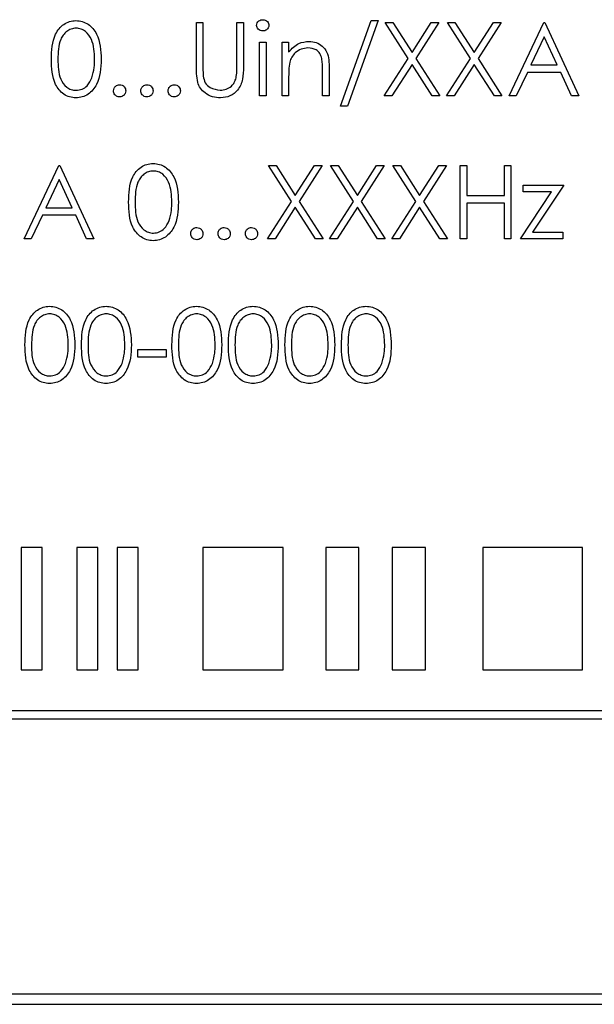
# Model space of a CAD drawing. Header units: millimetres. Extents: x 5 to 418, y 2 to 292.
# Tile 23 of 61: x 72 to 77, y 208 to 216. Entities that reach past the tile are written whole.
import ezdxf

# ---------------------------------------------------------------- set-up
doc = ezdxf.new("R2010")
doc.units = ezdxf.units.MM

msp = doc.modelspace()

# ---------------------------------------------------------------- linework, layer by layer
at = {"color": 7, "linetype": 'Continuous', "lineweight": 25}
for p, q in [((74.7044, 215.3377), (74.9554, 216.0377)), ((75.0121, 216.0377), (74.7611, 215.3377)), ((74.9554, 216.0377), (75.0121, 216.0377)), ((73.5275, 216.0223), (73.5813, 216.0223)), ((73.5275, 215.6599), (73.5275, 216.0223)), ((73.5813, 216.0223), (73.5813, 215.6628)), ((73.8583, 215.6628), (73.8583, 216.0223)), ((73.8583, 216.0223), (73.9121, 216.0223)), ((73.9121, 216.0223), (73.9121, 215.6599)), ((75.0698, 216.0223), (75.1319, 216.0223)), ((75.258, 215.7283), (75.0698, 216.0223)), ((75.1319, 216.0223), (75.289, 215.7768)), ((75.289, 215.7768), (75.4461, 216.0223)), ((75.5083, 216.0223), (75.3202, 215.7283)), ((75.4461, 216.0223), (75.5083, 216.0223)), ((75.7657, 215.7283), (75.5775, 216.0223)), ((75.5775, 216.0223), (75.6396, 216.0223)), ((75.6396, 216.0223), (75.7967, 215.7768)), ((75.7967, 215.7768), (75.9538, 216.0223)), ((76.0159, 216.0223), (75.8278, 215.7283)), ((75.9538, 216.0223), (76.0159, 216.0223)), ((76.0813, 215.4223), (76.3659, 216.0223)), ((76.3659, 216.0223), (76.3736, 216.0223)), ((76.3736, 216.0223), (76.6506, 215.4223)), ((76.3692, 215.9053), (76.2605, 215.6761)), ((76.475, 215.6761), (76.3692, 215.9053)), ((74.0429, 215.8607), (74.0967, 215.8607)), ((74.0429, 215.4223), (74.0429, 215.8607)), ((74.0967, 215.8607), (74.0967, 215.4223)), ((74.2275, 215.8607), (74.2813, 215.8607)), ((74.2275, 215.4223), (74.2275, 215.8607)), ((74.2813, 215.8607), (74.2813, 215.7816)), ((75.0621, 215.4223), (75.258, 215.7283)), ((75.3202, 215.7283), (75.5159, 215.4223)), ((75.5698, 215.4223), (75.7657, 215.7283)), ((75.8278, 215.7283), (76.0236, 215.4223)), ((74.5583, 215.4223), (74.5583, 215.6285)), ((74.6121, 215.6462), (74.6121, 215.4223)), ((75.289, 215.6797), (75.1242, 215.4223)), ((75.4538, 215.4223), (75.289, 215.6797)), ((75.7967, 215.6797), (75.6319, 215.4223)), ((75.9615, 215.4223), (75.7967, 215.6797)), ((76.2605, 215.6761), (76.475, 215.6761)), ((74.2813, 215.5808), (74.2813, 215.4223)), ((76.2313, 215.6146), (76.1401, 215.4223)), ((76.5033, 215.6146), (76.2313, 215.6146)), ((76.592, 215.4223), (76.5033, 215.6146)), ((74.0967, 215.4223), (74.0429, 215.4223)), ((74.2813, 215.4223), (74.2275, 215.4223)), ((74.6121, 215.4223), (74.5583, 215.4223)), ((75.1242, 215.4223), (75.0621, 215.4223)), ((75.5159, 215.4223), (75.4538, 215.4223)), ((75.6319, 215.4223), (75.5698, 215.4223)), ((76.0236, 215.4223), (75.9615, 215.4223)), ((76.1401, 215.4223), (76.0813, 215.4223)), ((76.6506, 215.4223), (76.592, 215.4223)), ((74.7611, 215.3377), (74.7044, 215.3377)), ((72.1198, 214.2556), (72.4044, 214.8556)), ((72.4044, 214.8556), (72.4121, 214.8556)), ((72.4121, 214.8556), (72.689, 214.2556)), ((74.1159, 214.8556), (74.1781, 214.8556)), ((74.3042, 214.5616), (74.1159, 214.8556)), ((74.1781, 214.8556), (74.3352, 214.6102)), ((74.3352, 214.6102), (74.4923, 214.8556)), ((74.5544, 214.8556), (74.3663, 214.5616)), ((74.4923, 214.8556), (74.5544, 214.8556)), ((74.8119, 214.5616), (74.6236, 214.8556)), ((74.6236, 214.8556), (74.6858, 214.8556)), ((74.6858, 214.8556), (74.8429, 214.6102)), ((74.8429, 214.6102), (75, 214.8556)), ((75.0621, 214.8556), (74.874, 214.5616)), ((75, 214.8556), (75.0621, 214.8556)), ((75.3196, 214.5616), (75.1313, 214.8556)), ((75.1313, 214.8556), (75.1935, 214.8556)), ((75.1935, 214.8556), (75.3506, 214.6102)), ((75.3506, 214.6102), (75.5077, 214.8556)), ((75.5698, 214.8556), (75.3817, 214.5616)), ((75.5077, 214.8556), (75.5698, 214.8556)), ((75.6813, 214.8556), (75.7352, 214.8556)), ((75.6813, 214.2556), (75.6813, 214.8556)), ((75.7352, 214.8556), (75.7352, 214.6094)), ((76.0429, 214.6094), (76.0429, 214.8556)), ((76.0429, 214.8556), (76.0967, 214.8556)), ((76.0967, 214.8556), (76.0967, 214.2556)), ((72.4077, 214.7387), (72.299, 214.5094)), ((72.5134, 214.5094), (72.4077, 214.7387)), ((76.1967, 214.6402), (76.1967, 214.6941)), ((76.1967, 214.6941), (76.5275, 214.6941)), ((76.5275, 214.6941), (76.2724, 214.3094)), ((75.7352, 214.6094), (76.0429, 214.6094)), ((76.1736, 214.2556), (76.4288, 214.6402)), ((76.4288, 214.6402), (76.1967, 214.6402)), ((72.299, 214.5094), (72.5134, 214.5094)), ((74.1083, 214.2556), (74.3042, 214.5616)), ((74.3352, 214.5131), (74.1704, 214.2556)), ((74.5, 214.2556), (74.3352, 214.5131)), ((74.3663, 214.5616), (74.5621, 214.2556)), ((74.6159, 214.2556), (74.8119, 214.5616)), ((74.8429, 214.5131), (74.6781, 214.2556)), ((75.0077, 214.2556), (74.8429, 214.5131)), ((74.874, 214.5616), (75.0698, 214.2556)), ((75.1236, 214.2556), (75.3196, 214.5616)), ((75.3506, 214.5131), (75.1858, 214.2556)), ((75.5153, 214.2556), (75.3506, 214.5131)), ((75.3817, 214.5616), (75.5775, 214.2556)), ((76.0429, 214.5479), (75.7352, 214.5479)), ((75.7352, 214.5479), (75.7352, 214.2556)), ((76.0429, 214.2556), (76.0429, 214.5479)), ((72.2698, 214.4479), (72.1786, 214.2556)), ((72.5418, 214.4479), (72.2698, 214.4479)), ((72.6305, 214.2556), (72.5418, 214.4479)), ((72.1786, 214.2556), (72.1198, 214.2556)), ((72.689, 214.2556), (72.6305, 214.2556)), ((74.1704, 214.2556), (74.1083, 214.2556)), ((74.5621, 214.2556), (74.5, 214.2556)), ((74.6781, 214.2556), (74.6159, 214.2556)), ((75.0698, 214.2556), (75.0077, 214.2556)), ((75.1858, 214.2556), (75.1236, 214.2556)), ((75.5775, 214.2556), (75.5153, 214.2556)), ((75.7352, 214.2556), (75.6813, 214.2556)), ((76.0967, 214.2556), (76.0429, 214.2556)), ((76.5198, 214.2556), (76.1736, 214.2556)), ((76.2724, 214.3094), (76.5198, 214.3094)), ((76.5198, 214.3094), (76.5198, 214.2556)), ((73.0506, 213.3505), (73.2813, 213.3505)), ((73.0506, 213.2889), (73.0506, 213.3505)), ((73.2813, 213.2889), (73.0506, 213.2889)), ((73.2813, 213.3505), (73.2813, 213.2889)), ((72.0952, 211.734), (72.0952, 210.734)), ((72.2666, 211.734), (72.0952, 211.734)), ((72.2666, 210.734), (72.2666, 211.734)), ((72.7236, 211.734), (72.5522, 211.734)), ((72.5522, 211.734), (72.5522, 210.734)), ((72.7236, 210.734), (72.7236, 211.734)), ((73.0522, 211.734), (72.8808, 211.734)), ((72.8808, 211.734), (72.8808, 210.734)), ((73.0522, 210.734), (73.0522, 211.734)), ((74.2377, 211.734), (73.5807, 211.734)), ((73.5807, 211.734), (73.5807, 210.734)), ((74.2377, 210.734), (74.2377, 211.734)), ((74.8553, 211.734), (74.5838, 211.734)), ((74.5838, 211.734), (74.5838, 210.734)), ((74.8553, 210.734), (74.8553, 211.734)), ((75.1268, 211.734), (75.1268, 210.734)), ((75.3983, 211.734), (75.1268, 211.734)), ((75.3983, 210.734), (75.3983, 211.734)), ((76.6818, 211.734), (75.8673, 211.734)), ((75.8673, 211.734), (75.8673, 210.734)), ((76.6818, 210.734), (76.6818, 211.734)), ((72.0952, 210.734), (72.2666, 210.734)), ((72.5522, 210.734), (72.7236, 210.734)), ((72.8808, 210.734), (73.0522, 210.734)), ((73.5807, 210.734), (74.2377, 210.734)), ((74.5838, 210.734), (74.8553, 210.734)), ((75.1268, 210.734), (75.3983, 210.734)), ((75.8673, 210.734), (76.6818, 210.734)), ((82.1555, 210.4007), (65.7776, 210.4007)), ((65.7776, 210.334), (82.1555, 210.334)), ((65.791, 208.0885), (82.4577, 208.0885)), ((65.7053, 208.0051), (82.5387, 208.0051)), ((65.7053, 208.0028), (82.5387, 208.0028))]:
    msp.add_line(p, q, dxfattribs=at)
for points, knots in [([(72.3429, 215.722), (72.3452, 215.7937), (72.3481, 215.8833), (72.404, 215.9735), (72.443, 216.0093), (72.4909, 216.0334), (72.5259, 216.0362), (72.5435, 216.0377)], [0, 0, 0, 0, 0.498702, 0.624177, 0.749467, 0.874745, 1, 1, 1, 1]), ([(72.5435, 216.0377), (72.5611, 216.0362), (72.5964, 216.0334), (72.6608, 216.0021), (72.7419, 215.902), (72.7471, 215.794), (72.7506, 215.722)], [0, 0, 0, 0, 0.1256001, 0.2511969, 0.5005813, 1, 1, 1, 1]), ([(74.0198, 215.999), (74.0208, 216.006), (74.0227, 216.0202), (74.0368, 216.0351), (74.0528, 216.044), (74.064, 216.0449), (74.0696, 216.0453)], [0, 0, 0, 0, 0.279289, 0.558897, 0.779452, 1, 1, 1, 1]), ([(74.0696, 216.0453), (74.0767, 216.0446), (74.0909, 216.0432), (74.1073, 216.0311), (74.118, 216.0157), (74.1192, 216.0045), (74.1198, 215.999)], [0, 0, 0, 0, 0.279869, 0.559866, 0.779911, 1, 1, 1, 1]), ([(72.5453, 215.9761), (72.5315, 215.9747), (72.504, 215.972), (72.4675, 215.9509), (72.4384, 215.9214), (72.3987, 215.8483), (72.3976, 215.7783), (72.3967, 215.7223)], [0, 0, 0, 0, 0.125139, 0.250418, 0.375519, 0.500847, 1, 1, 1, 1]), ([(72.6967, 215.7223), (72.6945, 215.778), (72.6912, 215.8614), (72.635, 215.9439), (72.5865, 215.9718), (72.559, 215.9747), (72.5453, 215.9761)], [0, 0, 0, 0, 0.500072, 0.749021, 0.874598, 1, 1, 1, 1]), ([(74.0696, 215.953), (74.0625, 215.9538), (74.0484, 215.9553), (74.0323, 215.9673), (74.0216, 215.9824), (74.0204, 215.9934), (74.0198, 215.999)], [0, 0, 0, 0, 0.2797838, 0.5596976, 0.7799206, 1, 1, 1, 1]), ([(74.1198, 215.999), (74.1188, 215.9919), (74.1167, 215.9777), (74.1023, 215.9631), (74.0863, 215.9542), (74.0751, 215.9534), (74.0696, 215.953)], [0, 0, 0, 0, 0.27916, 0.558862, 0.779356, 1, 1, 1, 1]), ([(74.2813, 215.7816), (74.3069, 215.8092), (74.3527, 215.8585), (74.4189, 215.8654), (74.4482, 215.8684)], [0, 0, 0, 0, 0.559141, 1, 1, 1, 1]), ([(74.4482, 215.8684), (74.4678, 215.8667), (74.5071, 215.8633), (74.5587, 215.8317), (74.6111, 215.7616), (74.6117, 215.6938), (74.6121, 215.6462)], [0, 0, 0, 0, 0.187021, 0.37389, 0.56061, 1, 1, 1, 1]), ([(74.4388, 215.8146), (74.4198, 215.8126), (74.3817, 215.8086), (74.3371, 215.7778), (74.3047, 215.7408), (74.2946, 215.7126), (74.2896, 215.6985)], [0, 0, 0, 0, 0.279553, 0.559373, 0.779703, 1, 1, 1, 1]), ([(74.5519, 215.7283), (74.5476, 215.7422), (74.539, 215.7701), (74.5, 215.8085), (74.462, 215.8123), (74.4388, 215.8146)], [0, 0, 0, 0, 0.281192, 0.561331, 1, 1, 1, 1]), ([(72.5435, 215.4069), (72.526, 215.4083), (72.4909, 215.4112), (72.4272, 215.4426), (72.3484, 215.5434), (72.3451, 215.6505), (72.3429, 215.722)], [0, 0, 0, 0, 0.125551, 0.25109, 0.50025, 1, 1, 1, 1]), ([(72.3967, 215.7223), (72.3972, 215.6662), (72.3978, 215.5822), (72.4554, 215.5003), (72.5041, 215.4729), (72.5315, 215.4699), (72.5453, 215.4684)], [0, 0, 0, 0, 0.500291, 0.749086, 0.874606, 1, 1, 1, 1]), ([(72.7506, 215.722), (72.7472, 215.65), (72.7422, 215.5421), (72.6606, 215.4426), (72.5964, 215.4112), (72.5611, 215.4083), (72.5435, 215.4069)], [0, 0, 0, 0, 0.499407, 0.748743, 0.874372, 1, 1, 1, 1]), ([(72.674, 215.5714), (72.6816, 215.5991), (72.6953, 215.6485), (72.6963, 215.6997), (72.6967, 215.7223)], [0, 0, 0, 0, 0.559599, 1, 1, 1, 1]), ([(74.5583, 215.6285), (74.5584, 215.6472), (74.5586, 215.6807), (74.5539, 215.7137), (74.5519, 215.7283)], [0, 0, 0, 0, 0.560255, 1, 1, 1, 1]), ([(73.5382, 215.5334), (73.5343, 215.5569), (73.5275, 215.5988), (73.5275, 215.6412), (73.5275, 215.6599)], [0, 0, 0, 0, 0.559499, 1, 1, 1, 1]), ([(73.5813, 215.6628), (73.5813, 215.6479), (73.5812, 215.6212), (73.583, 215.5947), (73.5837, 215.583)], [0, 0, 0, 0, 0.560124, 1, 1, 1, 1]), ([(73.9121, 215.6599), (73.9116, 215.6265), (73.9106, 215.56), (73.8744, 215.4714), (73.8045, 215.4154), (73.752, 215.4097), (73.7257, 215.4069)], [0, 0, 0, 0, 0.281655, 0.560111, 0.78008, 1, 1, 1, 1]), ([(73.8521, 215.5696), (73.8544, 215.5869), (73.8585, 215.6179), (73.8583, 215.649), (73.8583, 215.6628)], [0, 0, 0, 0, 0.559624, 1, 1, 1, 1]), ([(74.2896, 215.6985), (74.2866, 215.6766), (74.2813, 215.6376), (74.2813, 215.5982), (74.2813, 215.5808)], [0, 0, 0, 0, 0.559658, 1, 1, 1, 1]), ([(72.5453, 215.4684), (72.5617, 215.4705), (72.5945, 215.4746), (72.6451, 215.5088), (72.663, 215.5477), (72.674, 215.5714)], [0, 0, 0, 0, 0.280257, 0.560781, 1, 1, 1, 1]), ([(73.5837, 215.583), (73.5876, 215.5646), (73.5952, 215.528), (73.6466, 215.4808), (73.6938, 215.4731), (73.7227, 215.4684)], [0, 0, 0, 0, 0.281057, 0.560821, 1, 1, 1, 1]), ([(73.7227, 215.4684), (73.7392, 215.4702), (73.7723, 215.4738), (73.8123, 215.4991), (73.8396, 215.5325), (73.8479, 215.5573), (73.8521, 215.5696)], [0, 0, 0, 0, 0.279787, 0.559377, 0.779569, 1, 1, 1, 1]), ([(72.8506, 215.4646), (72.8514, 215.4719), (72.8532, 215.4867), (72.8668, 215.503), (72.8832, 215.5131), (72.8948, 215.5141), (72.9006, 215.5146)], [0, 0, 0, 0, 0.2795762, 0.5592837, 0.7795524, 1, 1, 1, 1]), ([(72.9006, 215.4146), (72.8932, 215.4155), (72.8785, 215.4173), (72.8622, 215.4309), (72.8522, 215.4472), (72.8511, 215.4588), (72.8506, 215.4646)], [0, 0, 0, 0, 0.279581, 0.559143, 0.779575, 1, 1, 1, 1]), ([(72.9006, 215.5146), (72.908, 215.5137), (72.9227, 215.5121), (72.9389, 215.4983), (72.9492, 215.482), (72.9501, 215.4704), (72.9506, 215.4646)], [0, 0, 0, 0, 0.2796016, 0.559212, 0.7794752, 1, 1, 1, 1]), ([(72.9506, 215.4646), (72.9497, 215.4572), (72.9479, 215.4425), (72.9343, 215.4262), (72.9179, 215.4161), (72.9063, 215.4151), (72.9006, 215.4146)], [0, 0, 0, 0, 0.279469, 0.559358, 0.779674, 1, 1, 1, 1]), ([(73.0736, 215.4646), (73.0745, 215.4719), (73.0763, 215.4867), (73.0898, 215.503), (73.1063, 215.5131), (73.1178, 215.5141), (73.1236, 215.5146)], [0, 0, 0, 0, 0.279576, 0.559284, 0.779552, 1, 1, 1, 1]), ([(73.1236, 215.4146), (73.1163, 215.4155), (73.1016, 215.4173), (73.0853, 215.4309), (73.0753, 215.4472), (73.0742, 215.4588), (73.0736, 215.4646)], [0, 0, 0, 0, 0.279581, 0.559143, 0.779575, 1, 1, 1, 1]), ([(73.1236, 215.5146), (73.131, 215.5137), (73.1458, 215.5121), (73.162, 215.4983), (73.1723, 215.482), (73.1732, 215.4704), (73.1736, 215.4646)], [0, 0, 0, 0, 0.2796016, 0.559212, 0.7794752, 1, 1, 1, 1]), ([(73.1736, 215.4646), (73.1728, 215.4572), (73.171, 215.4425), (73.1574, 215.4262), (73.141, 215.4161), (73.1294, 215.4151), (73.1236, 215.4146)], [0, 0, 0, 0, 0.2794691, 0.5593578, 0.7796739, 1, 1, 1, 1]), ([(73.2967, 215.4646), (73.2976, 215.4719), (73.2993, 215.4867), (73.3129, 215.503), (73.3293, 215.5131), (73.3409, 215.5141), (73.3467, 215.5146)], [0, 0, 0, 0, 0.2795762, 0.5592837, 0.7795524, 1, 1, 1, 1]), ([(73.3467, 215.4146), (73.3394, 215.4155), (73.3246, 215.4173), (73.3084, 215.4309), (73.2983, 215.4472), (73.2973, 215.4588), (73.2967, 215.4646)], [0, 0, 0, 0, 0.279581, 0.559143, 0.779575, 1, 1, 1, 1]), ([(73.3467, 215.5146), (73.3541, 215.5137), (73.3689, 215.5121), (73.3851, 215.4983), (73.3953, 215.482), (73.3963, 215.4704), (73.3967, 215.4646)], [0, 0, 0, 0, 0.279602, 0.559212, 0.779475, 1, 1, 1, 1]), ([(73.3967, 215.4646), (73.3958, 215.4572), (73.3941, 215.4425), (73.3804, 215.4262), (73.3641, 215.4161), (73.3525, 215.4151), (73.3467, 215.4146)], [0, 0, 0, 0, 0.2794691, 0.5593578, 0.7796739, 1, 1, 1, 1]), ([(73.7257, 215.4069), (73.7029, 215.4084), (73.6574, 215.4115), (73.6, 215.4414), (73.5579, 215.4833), (73.5447, 215.5167), (73.5382, 215.5334)], [0, 0, 0, 0, 0.280221, 0.559914, 0.779952, 1, 1, 1, 1]), ([(72.9736, 214.5554), (72.976, 214.627), (72.9789, 214.7167), (73.0348, 214.8068), (73.0737, 214.8426), (73.1216, 214.8667), (73.1567, 214.8696), (73.1742, 214.871)], [0, 0, 0, 0, 0.498702, 0.624177, 0.749467, 0.874745, 1, 1, 1, 1]), ([(73.1742, 214.871), (73.1919, 214.8696), (73.2272, 214.8667), (73.2916, 214.8354), (73.3727, 214.7353), (73.3779, 214.6274), (73.3813, 214.5554)], [0, 0, 0, 0, 0.1256, 0.251197, 0.500581, 1, 1, 1, 1]), ([(73.176, 214.8094), (73.1623, 214.8081), (73.1348, 214.8053), (73.0983, 214.7842), (73.0692, 214.7547), (73.0295, 214.6817), (73.0284, 214.6116), (73.0275, 214.5556)], [0, 0, 0, 0, 0.125139, 0.250418, 0.375519, 0.500847, 1, 1, 1, 1]), ([(73.3275, 214.5556), (73.3253, 214.6113), (73.3219, 214.6948), (73.2658, 214.7772), (73.2172, 214.8051), (73.1898, 214.808), (73.176, 214.8094)], [0, 0, 0, 0, 0.500072, 0.749021, 0.874598, 1, 1, 1, 1]), ([(73.1742, 214.2402), (73.1567, 214.2416), (73.1217, 214.2445), (73.058, 214.2759), (72.9792, 214.3767), (72.9759, 214.4839), (72.9736, 214.5554)], [0, 0, 0, 0, 0.1255507, 0.25109, 0.5002501, 1, 1, 1, 1]), ([(73.0275, 214.5556), (73.0279, 214.4995), (73.0286, 214.4155), (73.0862, 214.3336), (73.1349, 214.3062), (73.1623, 214.3032), (73.176, 214.3018)], [0, 0, 0, 0, 0.500291, 0.749086, 0.874606, 1, 1, 1, 1]), ([(73.3813, 214.5554), (73.378, 214.4834), (73.373, 214.3754), (73.2914, 214.2759), (73.2272, 214.2445), (73.1919, 214.2416), (73.1742, 214.2402)], [0, 0, 0, 0, 0.499407, 0.748743, 0.874372, 1, 1, 1, 1]), ([(73.3048, 214.4048), (73.3124, 214.4324), (73.3261, 214.4818), (73.3271, 214.5331), (73.3275, 214.5556)], [0, 0, 0, 0, 0.559599, 1, 1, 1, 1]), ([(73.176, 214.3018), (73.1924, 214.3038), (73.2252, 214.3079), (73.2759, 214.3422), (73.2938, 214.381), (73.3048, 214.4048)], [0, 0, 0, 0, 0.280257, 0.560781, 1, 1, 1, 1]), ([(73.4813, 214.2979), (73.4822, 214.3053), (73.484, 214.32), (73.4975, 214.3364), (73.5139, 214.3464), (73.5255, 214.3474), (73.5313, 214.3479)], [0, 0, 0, 0, 0.279576, 0.559284, 0.779552, 1, 1, 1, 1]), ([(73.5313, 214.3479), (73.5387, 214.3471), (73.5535, 214.3454), (73.5697, 214.3316), (73.58, 214.3154), (73.5809, 214.3037), (73.5813, 214.2979)], [0, 0, 0, 0, 0.279602, 0.559212, 0.779475, 1, 1, 1, 1]), ([(73.7044, 214.2979), (73.7053, 214.3053), (73.707, 214.32), (73.7206, 214.3364), (73.737, 214.3464), (73.7486, 214.3474), (73.7544, 214.3479)], [0, 0, 0, 0, 0.279576, 0.559284, 0.779552, 1, 1, 1, 1]), ([(73.7544, 214.3479), (73.7618, 214.3471), (73.7766, 214.3454), (73.7928, 214.3316), (73.803, 214.3154), (73.8039, 214.3037), (73.8044, 214.2979)], [0, 0, 0, 0, 0.279602, 0.559212, 0.779475, 1, 1, 1, 1]), ([(73.9275, 214.2979), (73.9284, 214.3053), (73.9301, 214.32), (73.9437, 214.3364), (73.9601, 214.3464), (73.9717, 214.3474), (73.9775, 214.3479)], [0, 0, 0, 0, 0.279576, 0.559284, 0.779552, 1, 1, 1, 1]), ([(73.9775, 214.3479), (73.9849, 214.3471), (73.9997, 214.3454), (74.0158, 214.3316), (74.0261, 214.3154), (74.027, 214.3037), (74.0275, 214.2979)], [0, 0, 0, 0, 0.279602, 0.559212, 0.779475, 1, 1, 1, 1]), ([(73.5313, 214.2479), (73.524, 214.2488), (73.5093, 214.2506), (73.493, 214.2642), (73.4829, 214.2806), (73.4819, 214.2921), (73.4813, 214.2979)], [0, 0, 0, 0, 0.279581, 0.559143, 0.779575, 1, 1, 1, 1]), ([(73.5813, 214.2979), (73.5805, 214.2905), (73.5787, 214.2758), (73.5651, 214.2595), (73.5487, 214.2495), (73.5371, 214.2484), (73.5313, 214.2479)], [0, 0, 0, 0, 0.2794691, 0.5593578, 0.7796739, 1, 1, 1, 1]), ([(73.7544, 214.2479), (73.747, 214.2488), (73.7323, 214.2506), (73.7161, 214.2642), (73.706, 214.2806), (73.7049, 214.2921), (73.7044, 214.2979)], [0, 0, 0, 0, 0.2795812, 0.5591432, 0.7795754, 1, 1, 1, 1]), ([(73.8044, 214.2979), (73.8035, 214.2905), (73.8018, 214.2758), (73.7881, 214.2595), (73.7718, 214.2495), (73.7602, 214.2484), (73.7544, 214.2479)], [0, 0, 0, 0, 0.279469, 0.559358, 0.779674, 1, 1, 1, 1]), ([(73.9775, 214.2479), (73.9701, 214.2488), (73.9554, 214.2506), (73.9391, 214.2642), (73.9291, 214.2806), (73.928, 214.2921), (73.9275, 214.2979)], [0, 0, 0, 0, 0.2795812, 0.5591432, 0.7795754, 1, 1, 1, 1]), ([(74.0275, 214.2979), (74.0266, 214.2905), (74.0249, 214.2758), (74.0112, 214.2595), (73.9949, 214.2495), (73.9833, 214.2484), (73.9775, 214.2479)], [0, 0, 0, 0, 0.279469, 0.559358, 0.779674, 1, 1, 1, 1]), ([(72.1275, 213.3887), (72.1298, 213.4603), (72.1327, 213.55), (72.1886, 213.6401), (72.2276, 213.6759), (72.2755, 213.7), (72.3105, 213.7029), (72.3281, 213.7043)], [0, 0, 0, 0, 0.498702, 0.624177, 0.749467, 0.874745, 1, 1, 1, 1]), ([(72.3281, 213.7043), (72.3457, 213.7029), (72.3811, 213.7001), (72.4454, 213.6688), (72.5265, 213.5687), (72.5317, 213.4607), (72.5352, 213.3887)], [0, 0, 0, 0, 0.1256, 0.251197, 0.500581, 1, 1, 1, 1]), ([(72.589, 213.3887), (72.5913, 213.4603), (72.5943, 213.55), (72.6502, 213.6401), (72.6891, 213.6759), (72.737, 213.7), (72.7721, 213.7029), (72.7896, 213.7043)], [0, 0, 0, 0, 0.498702, 0.6241765, 0.7494675, 0.8747453, 1, 1, 1, 1]), ([(72.7896, 213.7043), (72.8073, 213.7029), (72.8426, 213.7001), (72.907, 213.6688), (72.9881, 213.5687), (72.9933, 213.4607), (72.9967, 213.3887)], [0, 0, 0, 0, 0.1256, 0.251197, 0.500581, 1, 1, 1, 1]), ([(73.3275, 213.3887), (73.3298, 213.4603), (73.3327, 213.55), (73.3886, 213.6401), (73.4276, 213.6759), (73.4755, 213.7), (73.5105, 213.7029), (73.5281, 213.7043)], [0, 0, 0, 0, 0.498702, 0.624177, 0.749467, 0.874745, 1, 1, 1, 1]), ([(73.5281, 213.7043), (73.5457, 213.7029), (73.5811, 213.7001), (73.6454, 213.6688), (73.7265, 213.5687), (73.7317, 213.4607), (73.7352, 213.3887)], [0, 0, 0, 0, 0.1256001, 0.2511969, 0.5005813, 1, 1, 1, 1]), ([(73.789, 213.3887), (73.7913, 213.4603), (73.7943, 213.55), (73.8502, 213.6401), (73.8891, 213.6759), (73.937, 213.7), (73.9721, 213.7029), (73.9896, 213.7043)], [0, 0, 0, 0, 0.498702, 0.624177, 0.749467, 0.874745, 1, 1, 1, 1]), ([(73.9896, 213.7043), (74.0073, 213.7029), (74.0426, 213.7001), (74.107, 213.6688), (74.1881, 213.5687), (74.1933, 213.4607), (74.1967, 213.3887)], [0, 0, 0, 0, 0.1256, 0.251197, 0.500581, 1, 1, 1, 1]), ([(74.2506, 213.3887), (74.2529, 213.4603), (74.2558, 213.55), (74.3117, 213.6401), (74.3507, 213.6759), (74.3985, 213.7), (74.4336, 213.7029), (74.4512, 213.7043)], [0, 0, 0, 0, 0.498702, 0.6241765, 0.7494675, 0.8747453, 1, 1, 1, 1]), ([(74.4512, 213.7043), (74.4688, 213.7029), (74.5041, 213.7001), (74.5685, 213.6688), (74.6496, 213.5687), (74.6548, 213.4607), (74.6583, 213.3887)], [0, 0, 0, 0, 0.1256001, 0.2511969, 0.5005813, 1, 1, 1, 1]), ([(74.7121, 213.3887), (74.7144, 213.4603), (74.7173, 213.55), (74.7732, 213.6401), (74.8122, 213.6759), (74.8601, 213.7), (74.8952, 213.7029), (74.9127, 213.7043)], [0, 0, 0, 0, 0.498702, 0.624177, 0.749467, 0.874745, 1, 1, 1, 1]), ([(74.9127, 213.7043), (74.9304, 213.7029), (74.9657, 213.7001), (75.0301, 213.6688), (75.1112, 213.5687), (75.1163, 213.4607), (75.1198, 213.3887)], [0, 0, 0, 0, 0.1256, 0.251197, 0.500581, 1, 1, 1, 1]), ([(72.3299, 213.6428), (72.3161, 213.6414), (72.2886, 213.6387), (72.2521, 213.6176), (72.223, 213.5881), (72.1833, 213.515), (72.1822, 213.4449), (72.1813, 213.3889)], [0, 0, 0, 0, 0.125139, 0.250418, 0.375519, 0.500847, 1, 1, 1, 1]), ([(72.4813, 213.3889), (72.4791, 213.4446), (72.4758, 213.5281), (72.4196, 213.6106), (72.3711, 213.6384), (72.3436, 213.6413), (72.3299, 213.6428)], [0, 0, 0, 0, 0.500072, 0.749021, 0.874598, 1, 1, 1, 1]), ([(72.7914, 213.6428), (72.7777, 213.6414), (72.7501, 213.6387), (72.7137, 213.6176), (72.6845, 213.5881), (72.6449, 213.515), (72.6437, 213.4449), (72.6429, 213.3889)], [0, 0, 0, 0, 0.125139, 0.250418, 0.375519, 0.500847, 1, 1, 1, 1]), ([(72.9429, 213.3889), (72.9406, 213.4446), (72.9373, 213.5281), (72.8812, 213.6106), (72.8326, 213.6384), (72.8052, 213.6413), (72.7914, 213.6428)], [0, 0, 0, 0, 0.500072, 0.749021, 0.874598, 1, 1, 1, 1]), ([(73.5299, 213.6428), (73.5161, 213.6414), (73.4886, 213.6387), (73.4521, 213.6176), (73.423, 213.5881), (73.3833, 213.515), (73.3822, 213.4449), (73.3813, 213.3889)], [0, 0, 0, 0, 0.125139, 0.250418, 0.375519, 0.500847, 1, 1, 1, 1]), ([(73.6813, 213.3889), (73.6791, 213.4446), (73.6758, 213.5281), (73.6196, 213.6106), (73.5711, 213.6384), (73.5436, 213.6413), (73.5299, 213.6428)], [0, 0, 0, 0, 0.500072, 0.749021, 0.874598, 1, 1, 1, 1]), ([(73.9914, 213.6428), (73.9777, 213.6414), (73.9501, 213.6387), (73.9137, 213.6176), (73.8845, 213.5881), (73.8449, 213.515), (73.8437, 213.4449), (73.8429, 213.3889)], [0, 0, 0, 0, 0.125139, 0.250418, 0.375519, 0.500847, 1, 1, 1, 1]), ([(74.1429, 213.3889), (74.1406, 213.4446), (74.1373, 213.5281), (74.0812, 213.6106), (74.0326, 213.6384), (74.0052, 213.6413), (73.9914, 213.6428)], [0, 0, 0, 0, 0.500072, 0.749021, 0.874598, 1, 1, 1, 1]), ([(74.453, 213.6428), (74.4392, 213.6414), (74.4117, 213.6387), (74.3752, 213.6176), (74.3461, 213.5881), (74.3064, 213.515), (74.3053, 213.4449), (74.3044, 213.3889)], [0, 0, 0, 0, 0.125139, 0.250418, 0.375519, 0.500847, 1, 1, 1, 1]), ([(74.6044, 213.3889), (74.6022, 213.4446), (74.5989, 213.5281), (74.5427, 213.6106), (74.4942, 213.6384), (74.4667, 213.6413), (74.453, 213.6428)], [0, 0, 0, 0, 0.500072, 0.749021, 0.874598, 1, 1, 1, 1]), ([(74.9145, 213.6428), (74.9007, 213.6414), (74.8732, 213.6387), (74.8367, 213.6176), (74.8076, 213.5881), (74.7679, 213.515), (74.7668, 213.4449), (74.7659, 213.3889)], [0, 0, 0, 0, 0.125139, 0.250418, 0.375519, 0.500847, 1, 1, 1, 1]), ([(75.0659, 213.3889), (75.0637, 213.4446), (75.0604, 213.5281), (75.0042, 213.6106), (74.9557, 213.6384), (74.9282, 213.6413), (74.9145, 213.6428)], [0, 0, 0, 0, 0.500072, 0.749021, 0.874598, 1, 1, 1, 1]), ([(72.3281, 213.0736), (72.3106, 213.075), (72.2756, 213.0778), (72.2118, 213.1092), (72.133, 213.2101), (72.1297, 213.3172), (72.1275, 213.3887)], [0, 0, 0, 0, 0.125551, 0.25109, 0.50025, 1, 1, 1, 1]), ([(72.1813, 213.3889), (72.1818, 213.3328), (72.1824, 213.2489), (72.24, 213.167), (72.2887, 213.1395), (72.3162, 213.1366), (72.3299, 213.1351)], [0, 0, 0, 0, 0.500291, 0.749086, 0.874606, 1, 1, 1, 1]), ([(72.5352, 213.3887), (72.5318, 213.3167), (72.5268, 213.2087), (72.4452, 213.1092), (72.381, 213.0778), (72.3457, 213.075), (72.3281, 213.0736)], [0, 0, 0, 0, 0.499407, 0.748743, 0.874372, 1, 1, 1, 1]), ([(72.4586, 213.2381), (72.4663, 213.2658), (72.4799, 213.3152), (72.4809, 213.3664), (72.4813, 213.3889)], [0, 0, 0, 0, 0.559599, 1, 1, 1, 1]), ([(72.7896, 213.0736), (72.7721, 213.075), (72.7371, 213.0778), (72.6734, 213.1092), (72.5946, 213.2101), (72.5912, 213.3172), (72.589, 213.3887)], [0, 0, 0, 0, 0.125551, 0.25109, 0.50025, 1, 1, 1, 1]), ([(72.6429, 213.3889), (72.6433, 213.3328), (72.644, 213.2489), (72.7016, 213.167), (72.7502, 213.1395), (72.7777, 213.1366), (72.7914, 213.1351)], [0, 0, 0, 0, 0.500291, 0.749086, 0.874606, 1, 1, 1, 1]), ([(72.9967, 213.3887), (72.9934, 213.3167), (72.9883, 213.2087), (72.9068, 213.1092), (72.8426, 213.0778), (72.8073, 213.075), (72.7896, 213.0736)], [0, 0, 0, 0, 0.499407, 0.748743, 0.874372, 1, 1, 1, 1]), ([(72.9202, 213.2381), (72.9278, 213.2658), (72.9415, 213.3152), (72.9424, 213.3664), (72.9429, 213.3889)], [0, 0, 0, 0, 0.559599, 1, 1, 1, 1]), ([(73.5281, 213.0736), (73.5106, 213.075), (73.4756, 213.0778), (73.4118, 213.1092), (73.333, 213.2101), (73.3297, 213.3172), (73.3275, 213.3887)], [0, 0, 0, 0, 0.125551, 0.25109, 0.50025, 1, 1, 1, 1]), ([(73.3813, 213.3889), (73.3818, 213.3328), (73.3824, 213.2489), (73.44, 213.167), (73.4887, 213.1395), (73.5162, 213.1366), (73.5299, 213.1351)], [0, 0, 0, 0, 0.500291, 0.749086, 0.874606, 1, 1, 1, 1]), ([(73.7352, 213.3887), (73.7318, 213.3167), (73.7268, 213.2087), (73.6452, 213.1092), (73.581, 213.0778), (73.5457, 213.075), (73.5281, 213.0736)], [0, 0, 0, 0, 0.499407, 0.748743, 0.874372, 1, 1, 1, 1]), ([(73.6586, 213.2381), (73.6663, 213.2658), (73.6799, 213.3152), (73.6809, 213.3664), (73.6813, 213.3889)], [0, 0, 0, 0, 0.5595988, 1, 1, 1, 1]), ([(73.9896, 213.0736), (73.9721, 213.075), (73.9371, 213.0778), (73.8734, 213.1092), (73.7946, 213.2101), (73.7912, 213.3172), (73.789, 213.3887)], [0, 0, 0, 0, 0.125551, 0.25109, 0.50025, 1, 1, 1, 1]), ([(73.8429, 213.3889), (73.8433, 213.3328), (73.844, 213.2489), (73.9016, 213.167), (73.9502, 213.1395), (73.9777, 213.1366), (73.9914, 213.1351)], [0, 0, 0, 0, 0.500291, 0.749086, 0.874606, 1, 1, 1, 1]), ([(74.1967, 213.3887), (74.1934, 213.3167), (74.1883, 213.2087), (74.1068, 213.1092), (74.0426, 213.0778), (74.0073, 213.075), (73.9896, 213.0736)], [0, 0, 0, 0, 0.499407, 0.748743, 0.874372, 1, 1, 1, 1]), ([(74.1202, 213.2381), (74.1278, 213.2658), (74.1415, 213.3152), (74.1424, 213.3664), (74.1429, 213.3889)], [0, 0, 0, 0, 0.559599, 1, 1, 1, 1]), ([(74.4512, 213.0736), (74.4337, 213.075), (74.3986, 213.0778), (74.3349, 213.1092), (74.2561, 213.2101), (74.2528, 213.3172), (74.2506, 213.3887)], [0, 0, 0, 0, 0.1255507, 0.25109, 0.5002501, 1, 1, 1, 1]), ([(74.3044, 213.3889), (74.3048, 213.3328), (74.3055, 213.2489), (74.3631, 213.167), (74.4118, 213.1395), (74.4392, 213.1366), (74.453, 213.1351)], [0, 0, 0, 0, 0.500291, 0.749086, 0.874606, 1, 1, 1, 1]), ([(74.6583, 213.3887), (74.6549, 213.3167), (74.6499, 213.2087), (74.5683, 213.1092), (74.5041, 213.0778), (74.4688, 213.075), (74.4512, 213.0736)], [0, 0, 0, 0, 0.499407, 0.748743, 0.874372, 1, 1, 1, 1]), ([(74.5817, 213.2381), (74.5893, 213.2658), (74.603, 213.3152), (74.604, 213.3664), (74.6044, 213.3889)], [0, 0, 0, 0, 0.5595988, 1, 1, 1, 1]), ([(74.9127, 213.0736), (74.8952, 213.075), (74.8602, 213.0778), (74.7965, 213.1092), (74.7176, 213.2101), (74.7143, 213.3172), (74.7121, 213.3887)], [0, 0, 0, 0, 0.125551, 0.25109, 0.50025, 1, 1, 1, 1]), ([(74.7659, 213.3889), (74.7664, 213.3328), (74.767, 213.2489), (74.8247, 213.167), (74.8733, 213.1395), (74.9008, 213.1366), (74.9145, 213.1351)], [0, 0, 0, 0, 0.500291, 0.749086, 0.874606, 1, 1, 1, 1]), ([(75.1198, 213.3887), (75.1164, 213.3167), (75.1114, 213.2087), (75.0298, 213.1092), (74.9656, 213.0778), (74.9303, 213.075), (74.9127, 213.0736)], [0, 0, 0, 0, 0.499407, 0.748743, 0.874372, 1, 1, 1, 1]), ([(75.0432, 213.2381), (75.0509, 213.2658), (75.0645, 213.3152), (75.0655, 213.3664), (75.0659, 213.3889)], [0, 0, 0, 0, 0.559599, 1, 1, 1, 1]), ([(72.3299, 213.1351), (72.3463, 213.1371), (72.3791, 213.1413), (72.4297, 213.1755), (72.4477, 213.2144), (72.4586, 213.2381)], [0, 0, 0, 0, 0.280257, 0.560781, 1, 1, 1, 1]), ([(72.7914, 213.1351), (72.8078, 213.1371), (72.8406, 213.1413), (72.8913, 213.1755), (72.9092, 213.2144), (72.9202, 213.2381)], [0, 0, 0, 0, 0.280257, 0.560781, 1, 1, 1, 1]), ([(73.5299, 213.1351), (73.5463, 213.1371), (73.5791, 213.1413), (73.6297, 213.1755), (73.6477, 213.2144), (73.6586, 213.2381)], [0, 0, 0, 0, 0.280257, 0.560781, 1, 1, 1, 1]), ([(73.9914, 213.1351), (74.0078, 213.1371), (74.0406, 213.1413), (74.0913, 213.1755), (74.1092, 213.2144), (74.1202, 213.2381)], [0, 0, 0, 0, 0.280257, 0.560781, 1, 1, 1, 1]), ([(74.453, 213.1351), (74.4694, 213.1371), (74.5021, 213.1413), (74.5528, 213.1755), (74.5707, 213.2144), (74.5817, 213.2381)], [0, 0, 0, 0, 0.280257, 0.560781, 1, 1, 1, 1]), ([(74.9145, 213.1351), (74.9309, 213.1371), (74.9637, 213.1413), (75.0143, 213.1755), (75.0323, 213.2144), (75.0432, 213.2381)], [0, 0, 0, 0, 0.280257, 0.560781, 1, 1, 1, 1])]:
    msp.add_open_spline(points, degree=3, knots=knots, dxfattribs=at)

doc.saveas('drawing.dxf')
